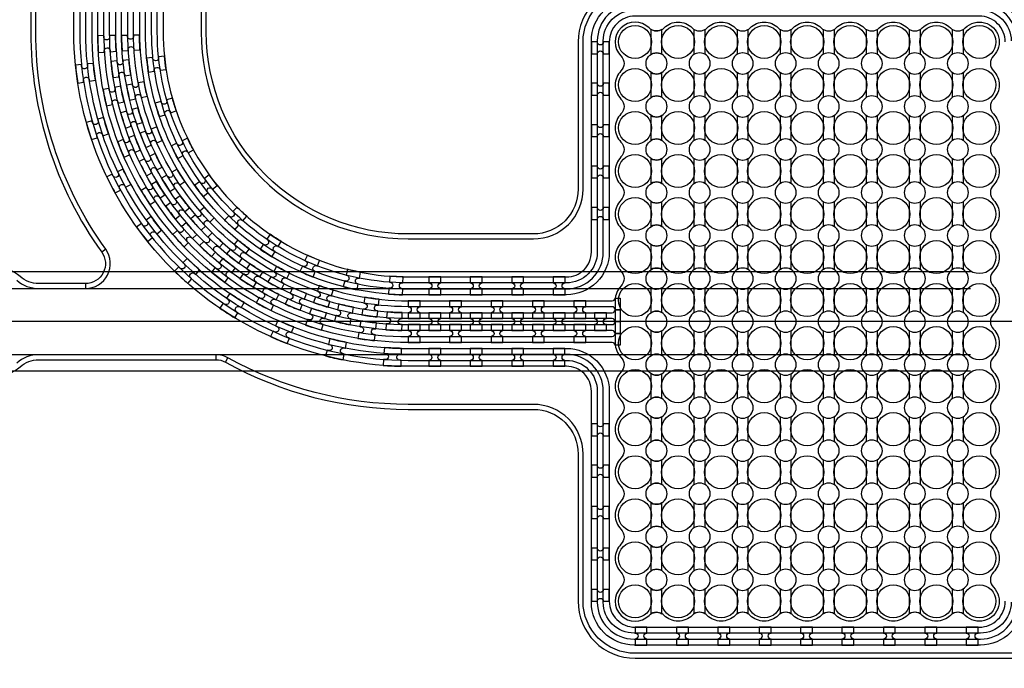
# Model space of a CAD drawing. Extents: x -63500 to 63500, y -63500 to 63500.
# Tile 38 of 256: x -10891 to -4943, y -38004 to -34085. Entities that reach past the tile are written whole.
import ezdxf

# ---------------------------------------------------------------- set-up
doc = ezdxf.new("R2010")
doc.units = 13
doc.header["$MEASUREMENT"] = 0
for name, color, linetype in [('1_Metal', 2, 'Continuous'), ('2_Electrodes', 5, 'Continuous'), ('3_Outline', 4, 'Continuous')]:
    doc.layers.add(name, color=color, linetype=linetype)

# ---------------------------------------------------------------- blocks, each defined once
blk = doc.blocks.new('*U232')
at = {"layer": '1_Metal'}
for points in [[(137.3, 193.7, -1), (140.1, 229.6, 0.000475), (142.9, 229.4), (145.6, 265.3, -0.013499), (66.1, 273.3), (61.5, 237.6, 0.000627), (65.3, 237.1, -1), (60.8, 201.4, -0.000627), (56.9, 201.9), (52.3, 166.2, 0.013498), (137.6, 157.5), (140.3, 193.5, -0.000475)], [(-23, 31.6), (-17.3, 67.2, -0.000725), (-22.1, 68, -1), (-16.2, 103.5, 0.000725), (-11.5, 102.7), (-5.7, 138.2, -0.013497), (-91.8, 154.6), (-99.5, 119.4, 0.000878), (-93.8, 118.2, -1), (-101.4, 83, -0.000877), (-107.2, 84.3), (-114.9, 49.1, 0.013496)], [(-122.5, 13.9), (-130.2, -21.2, 0.001088), (-122.5, -22.9, -1), (-130.1, -58.1, -0.001088), (-137.9, -56.4), (-145.6, -91.6, 0.013495), (-46.1, -110.5), (-40.3, -75, -0.000936), (-47.1, -73.9, -1), (-41.2, -38.3, 0.000936), (-34.6, -39.4), (-28.8, -3.9, -0.013496)], [(38.6, 59.1), (34, 23.4, 0.000987), (40.8, 22.5, -1), (36.4, -13.2, -0.000987), (29.4, -12.4), (24.9, -48.1, 0.013495), (121.7, -57.8), (124.4, -21.9, -0.000835), (118.5, -21.5, -1), (121.3, 14.4, 0.000835), (127, 14), (129.7, 49.9, -0.013497), (38.6, 59.1)], [(16.3, -192.1, -1), (11.9, -227.9, -0.001268), (1.9, -226.6), (-2.6, -262.3, 0.013494), (105.8, -273.3), (108.5, -237.4, -0.001116), (99.6, -236.7, -1), (102.5, -200.8, 0.001116), (111.1, -201.5), (113.8, -165.6, -0.013495), (11.1, -155.2), (6.5, -190.9, 0.001268)]]:
    blk.add_lwpolyline(points, format="xyb", close=True, dxfattribs=at)
blk = doc.blocks.new('*U226')
at = {"layer": '1_Metal', "color": 0, "linetype": 'ByBlock', "lineweight": -2, "transparency": 16777216}
for p, rotation in [((-415.8, 1200.9), 80.00000000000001), ((-537.3, 919.2), 70.00000000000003), ((-705.7, 662.9), 59.99999999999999), ((-916.2, 439.7), 50), ((-1162.2, 256.5), 40), ((-1436.2, 118.7), 30.00000000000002), ((-1730.1, 30.7), 19.99999999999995), ((-2034.7, -5), 9.999999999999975)]:
    blk.add_blockref('*U232', p, dxfattribs=dict(at, rotation=rotation))
blk.add_blockref('*U232', (-2340.9, 12.7), dxfattribs=at)

msp = doc.modelspace()

# ---------------------------------------------------------------- linework, layer by layer
for p, q in [((-5148.5, -35609.7), (-12699.1, -35609.7)), ((-13170.1, -35709.7), (-5148.5, -35709.7)), ((-9958.2, -35909.7), (-12958.2, -35909.7)), ((-2014, -35909.7), (-10178.2, -35909.7)), ((-5148.5, -36109.7), (-13170.1, -36109.7)), ((-5148.5, -36209.7), (-12699.1, -36209.7))]:
    msp.add_line(p, q)
for radius in [50000, 47500, 45000]:
    msp.add_circle((0, 0), radius)
at = {"layer": '1_Metal'}
for points in [[(-50000, 0, 1), (50000, 0), (51000, 0, -1), (-51000, 0)], [(18997.9, -31819.7), (-8544, -31819.7, 0.414214), (-10384, -33659.7), (-10384, -34159.7, 0.414214), (-8544, -35999.7), (-7312, -35999.7, 0.414214), (-7294, -35981.7), (-7294, -35981.7), (-7263.4, -35981.7), (-7263.4, -36051.9), (-7293.4, -36051.9, 0.384752), (-7311.3, -36035.7), (-8544, -36035.7, -0.414214), (-10420, -34159.7), (-10420, -33659.7, -0.414214), (-8544, -31783.7), (18997.9, -31783.7)], [(18997.9, -31891.7), (-8544, -31891.7, 0.414214), (-10312, -33659.7), (-10312, -34159.7, 0.414214), (-8544, -35927.7), (-7312, -35927.7, 0.414214), (-7294, -35909.7), (-7294, -35909.7), (-7263.4, -35909.7), (-7263.4, -35981.7), (-7294, -35981.7, 0.414214), (-7312, -35963.7), (-8544, -35963.7, -0.414214), (-10348, -34159.7), (-10348, -33659.7, -0.414214), (-8544, -31855.7), (18997.9, -31855.7)], [(18997.9, -31963.7), (-8544, -31963.7, 0.414214), (-10240, -33659.7), (-10240, -34159.7, 0.414214), (-8544, -35855.7), (-7312, -35855.7, 0.414214), (-7294, -35837.7), (-7294, -35837.7), (-7263.4, -35837.7), (-7263.4, -35909.7), (-7294, -35909.7, 0.414214), (-7312, -35891.7), (-8544, -35891.7, -0.414214), (-10276, -34159.7), (-10276, -33659.7, -0.414214), (-8544, -31927.7), (18997.9, -31927.7)], [(18997.9, -32035.7), (-8544, -32035.7, 0.414214), (-10168, -33659.7), (-10168, -34159.7, 0.414214), (-8544, -35783.7), (-7311.3, -35783.7, 0.384752), (-7293.4, -35767.5), (-7263.4, -35767.5), (-7263.4, -35837.7), (-7294, -35837.7, 0.414214), (-7312, -35819.7), (-8544, -35819.7, -0.414214), (-10204, -34159.7), (-10204, -33659.7, -0.414214), (-8544, -31999.7), (18997.9, -31999.7)], [(-7012, -34294.4), (-7012, -34144.9, -0.339838), (-7089.1, -34134.8, 1), (-7258.9, -34304.5, -0.414214), (-7258.9, -34394.8, 0.414214), (-7258.9, -34564.5, -0.414214), (-7258.9, -34654.8, 0.414214), (-7258.9, -34824.5, -0.414214), (-7258.9, -34914.8, 0.414214), (-7258.9, -35084.5, -0.414214), (-7258.9, -35174.8, 0.414214), (-7258.9, -35344.5, -0.414214), (-7258.9, -35434.8, 0.414214), (-7258.9, -35604.5, -0.414214), (-7258.9, -35694.8, 0.198912), (-7294, -35779.7), (-7294, -36039.7, 0.198912), (-7258.9, -36124.5, -0.414214), (-7258.9, -36214.8, 0.414214), (-7258.9, -36384.5, -0.414214), (-7258.9, -36474.8, 0.414214), (-7258.9, -36644.5, -0.414214), (-7258.9, -36734.8, 0.414214), (-7258.9, -36904.5, -0.414214), (-7258.9, -36994.8, 0.414214), (-7258.9, -37164.5, -0.414214), (-7258.9, -37254.8, 0.414214), (-7258.9, -37424.5, -0.414214), (-7258.9, -37514.8, 1), (-7089.1, -37684.5, -0.339838), (-7012, -37674.4), (-7012, -37524.9, -1.734808), (-7012, -37414.4), (-7012, -37264.9, -1.734808), (-7012, -37154.4), (-7012, -37004.9, -1.734808), (-7012, -36894.4), (-7012, -36744.9, -1.734808), (-7012, -36634.4), (-7012, -36484.9, -1.734808), (-7012, -36374.4), (-7012, -36224.9, -1.734808), (-7012, -36114.4), (-7012, -35964.9, -1.734808), (-7012, -35854.4), (-7012, -35704.9, -1.734808), (-7012, -35594.4), (-7012, -35444.9, -1.734808), (-7012, -35334.4), (-7012, -35184.9, -1.734808), (-7012, -35074.4), (-7012, -34924.9, -1.734808), (-7012, -34814.4), (-7012, -34664.9, -1.734808), (-7012, -34554.4), (-7012, -34404.9, -1.734808)], [(-6752, -37524.9), (-6752, -37674.4, 0.339838), (-6829.1, -37684.5, -0.414214), (-6998.9, -37684.5, 0.339838), (-7076, -37674.4), (-7076, -37524.9, 1.734808), (-7076, -37414.4), (-7076, -37264.9, 1.734808), (-7076, -37154.4), (-7076, -37004.9, 1.734808), (-7076, -36894.4), (-7076, -36744.9, 1.734808), (-7076, -36634.4), (-7076, -36484.9, 1.734808), (-7076, -36374.4), (-7076, -36224.9, 1.734808), (-7076, -36114.4), (-7076, -35964.9, 1.734808), (-7076, -35854.4), (-7076, -35704.9, 1.734808), (-7076, -35594.4), (-7076, -35444.9, 1.734808), (-7076, -35334.4), (-7076, -35184.9, 1.734808), (-7076, -35074.4), (-7076, -34924.9, 1.734808), (-7076, -34814.4), (-7076, -34664.9, 1.734808), (-7076, -34554.4), (-7076, -34404.9, 1.734808), (-7076, -34294.4), (-7076, -34144.9, 0.339838), (-6998.9, -34134.8, -0.414214), (-6829.1, -34134.8, 0.339838), (-6752, -34144.9), (-6752, -34294.4, 1.734808), (-6752, -34404.9), (-6752, -34554.4, 1.734808), (-6752, -34664.9), (-6752, -34814.4, 1.734808), (-6752, -34924.9), (-6752, -35074.4, 1.734808), (-6752, -35184.9), (-6752, -35334.4, 1.734808), (-6752, -35444.9), (-6752, -35594.4, 1.734808), (-6752, -35704.9), (-6752, -35854.4, 1.734808), (-6752, -35964.9), (-6752, -36114.4, 1.734808), (-6752, -36224.9), (-6752, -36374.4, 1.734808), (-6752, -36484.9), (-6752, -36634.4, 1.734808), (-6752, -36744.9), (-6752, -36894.4, 1.734808), (-6752, -37004.9), (-6752, -37154.4, 1.734808), (-6752, -37264.9), (-6752, -37414.4, 1.734808)], [(-6492, -37524.9), (-6492, -37674.4, 0.339838), (-6569.1, -37684.5, -0.414214), (-6738.9, -37684.5, 0.339838), (-6816, -37674.4), (-6816, -37524.9, 1.734808), (-6816, -37414.4), (-6816, -37264.9, 1.734808), (-6816, -37154.4), (-6816, -37004.9, 1.734808), (-6816, -36894.4), (-6816, -36744.9, 1.734808), (-6816, -36634.4), (-6816, -36484.9, 1.734808), (-6816, -36374.4), (-6816, -36224.9, 1.734808), (-6816, -36114.4), (-6816, -35964.9, 1.734808), (-6816, -35854.4), (-6816, -35704.9, 1.734808), (-6816, -35594.4), (-6816, -35444.9, 1.734808), (-6816, -35334.4), (-6816, -35184.9, 1.734808), (-6816, -35074.4), (-6816, -34924.9, 1.734808), (-6816, -34814.4), (-6816, -34664.9, 1.734808), (-6816, -34554.4), (-6816, -34404.9, 1.734808), (-6816, -34294.4), (-6816, -34144.9, 0.339838), (-6738.9, -34134.8, -0.414214), (-6569.1, -34134.8, 0.339838), (-6492, -34144.9), (-6492, -34294.4, 1.734808), (-6492, -34404.9), (-6492, -34554.4, 1.734808), (-6492, -34664.9), (-6492, -34814.4, 1.734808), (-6492, -34924.9), (-6492, -35074.4, 1.734808), (-6492, -35184.9), (-6492, -35334.4, 1.734808), (-6492, -35444.9), (-6492, -35594.4, 1.734808), (-6492, -35704.9), (-6492, -35854.4, 1.734808), (-6492, -35964.9), (-6492, -36114.4, 1.734808), (-6492, -36224.9), (-6492, -36374.4, 1.734808), (-6492, -36484.9), (-6492, -36634.4, 1.734808), (-6492, -36744.9), (-6492, -36894.4, 1.734808), (-6492, -37004.9), (-6492, -37154.4, 1.734808), (-6492, -37264.9), (-6492, -37414.4, 1.734808)], [(-6232, -37524.9), (-6232, -37674.4, 0.339838), (-6309.1, -37684.5, -0.414214), (-6478.9, -37684.5, 0.339838), (-6556, -37674.4), (-6556, -37524.9, 1.734808), (-6556, -37414.4), (-6556, -37264.9, 1.734808), (-6556, -37154.4), (-6556, -37004.9, 1.734808), (-6556, -36894.4), (-6556, -36744.9, 1.734808), (-6556, -36634.4), (-6556, -36484.9, 1.734808), (-6556, -36374.4), (-6556, -36224.9, 1.734808), (-6556, -36114.4), (-6556, -35964.9, 1.734808), (-6556, -35854.4), (-6556, -35704.9, 1.734808), (-6556, -35594.4), (-6556, -35444.9, 1.734808), (-6556, -35334.4), (-6556, -35184.9, 1.734808), (-6556, -35074.4), (-6556, -34924.9, 1.734808), (-6556, -34814.4), (-6556, -34664.9, 1.734808), (-6556, -34554.4), (-6556, -34404.9, 1.734808), (-6556, -34294.4), (-6556, -34144.9, 0.339838), (-6478.9, -34134.8, -0.414214), (-6309.1, -34134.8, 0.339838), (-6232, -34144.9), (-6232, -34294.4, 1.734808), (-6232, -34404.9), (-6232, -34554.4, 1.734808), (-6232, -34664.9), (-6232, -34814.4, 1.734808), (-6232, -34924.9), (-6232, -35074.4, 1.734808), (-6232, -35184.9), (-6232, -35334.4, 1.734808), (-6232, -35444.9), (-6232, -35594.4, 1.734808), (-6232, -35704.9), (-6232, -35854.4, 1.734808), (-6232, -35964.9), (-6232, -36114.4, 1.734808), (-6232, -36224.9), (-6232, -36374.4, 1.734808), (-6232, -36484.9), (-6232, -36634.4, 1.734808), (-6232, -36744.9), (-6232, -36894.4, 1.734808), (-6232, -37004.9), (-6232, -37154.4, 1.734808), (-6232, -37264.9), (-6232, -37414.4, 1.734808)], [(-5972, -37524.9), (-5972, -37674.4, 0.339838), (-6049.1, -37684.5, -0.414214), (-6218.9, -37684.5, 0.339838), (-6296, -37674.4), (-6296, -37524.9, 1.734808), (-6296, -37414.4), (-6296, -37264.9, 1.734808), (-6296, -37154.4), (-6296, -37004.9, 1.734808), (-6296, -36894.4), (-6296, -36744.9, 1.734808), (-6296, -36634.4), (-6296, -36484.9, 1.734808), (-6296, -36374.4), (-6296, -36224.9, 1.734808), (-6296, -36114.4), (-6296, -35964.9, 1.734808), (-6296, -35854.4), (-6296, -35704.9, 1.734808), (-6296, -35594.4), (-6296, -35444.9, 1.734808), (-6296, -35334.4), (-6296, -35184.9, 1.734808), (-6296, -35074.4), (-6296, -34924.9, 1.734808), (-6296, -34814.4), (-6296, -34664.9, 1.734808), (-6296, -34554.4), (-6296, -34404.9, 1.734808), (-6296, -34294.4), (-6296, -34144.9, 0.339838), (-6218.9, -34134.8, -0.414214), (-6049.1, -34134.8, 0.339838), (-5972, -34144.9), (-5972, -34294.4, 1.734808), (-5972, -34404.9), (-5972, -34554.4, 1.734808), (-5972, -34664.9), (-5972, -34814.4, 1.734808), (-5972, -34924.9), (-5972, -35074.4, 1.734808), (-5972, -35184.9), (-5972, -35334.4, 1.734808), (-5972, -35444.9), (-5972, -35594.4, 1.734808), (-5972, -35704.9), (-5972, -35854.4, 1.734808), (-5972, -35964.9), (-5972, -36114.4, 1.734808), (-5972, -36224.9), (-5972, -36374.4, 1.734808), (-5972, -36484.9), (-5972, -36634.4, 1.734808), (-5972, -36744.9), (-5972, -36894.4, 1.734808), (-5972, -37004.9), (-5972, -37154.4, 1.734808), (-5972, -37264.9), (-5972, -37414.4, 1.734808)], [(-5712, -37524.9), (-5712, -37674.4, 0.339838), (-5789.1, -37684.5, -0.414214), (-5958.9, -37684.5, 0.339838), (-6036, -37674.4), (-6036, -37524.9, 1.734808), (-6036, -37414.4), (-6036, -37264.9, 1.734808), (-6036, -37154.4), (-6036, -37004.9, 1.734808), (-6036, -36894.4), (-6036, -36744.9, 1.734808), (-6036, -36634.4), (-6036, -36484.9, 1.734808), (-6036, -36374.4), (-6036, -36224.9, 1.734808), (-6036, -36114.4), (-6036, -35964.9, 1.734808), (-6036, -35854.4), (-6036, -35704.9, 1.734808), (-6036, -35594.4), (-6036, -35444.9, 1.734808), (-6036, -35334.4), (-6036, -35184.9, 1.734808), (-6036, -35074.4), (-6036, -34924.9, 1.734808), (-6036, -34814.4), (-6036, -34664.9, 1.734808), (-6036, -34554.4), (-6036, -34404.9, 1.734808), (-6036, -34294.4), (-6036, -34144.9, 0.339838), (-5958.9, -34134.8, -0.414214), (-5789.1, -34134.8, 0.339838), (-5712, -34144.9), (-5712, -34294.4, 1.734808), (-5712, -34404.9), (-5712, -34554.4, 1.734808), (-5712, -34664.9), (-5712, -34814.4, 1.734808), (-5712, -34924.9), (-5712, -35074.4, 1.734808), (-5712, -35184.9), (-5712, -35334.4, 1.734808), (-5712, -35444.9), (-5712, -35594.4, 1.734808), (-5712, -35704.9), (-5712, -35854.4, 1.734808), (-5712, -35964.9), (-5712, -36114.4, 1.734808), (-5712, -36224.9), (-5712, -36374.4, 1.734808), (-5712, -36484.9), (-5712, -36634.4, 1.734808), (-5712, -36744.9), (-5712, -36894.4, 1.734808), (-5712, -37004.9), (-5712, -37154.4, 1.734808), (-5712, -37264.9), (-5712, -37414.4, 1.734808)], [(-5452, -37524.9), (-5452, -37674.4, 0.339838), (-5529.1, -37684.5, -0.414214), (-5698.9, -37684.5, 0.339838), (-5776, -37674.4), (-5776, -37524.9, 1.734808), (-5776, -37414.4), (-5776, -37264.9, 1.734808), (-5776, -37154.4), (-5776, -37004.9, 1.734808), (-5776, -36894.4), (-5776, -36744.9, 1.734808), (-5776, -36634.4), (-5776, -36484.9, 1.734808), (-5776, -36374.4), (-5776, -36224.9, 1.734808), (-5776, -36114.4), (-5776, -35964.9, 1.734808), (-5776, -35854.4), (-5776, -35704.9, 1.734808), (-5776, -35594.4), (-5776, -35444.9, 1.734808), (-5776, -35334.4), (-5776, -35184.9, 1.734808), (-5776, -35074.4), (-5776, -34924.9, 1.734808), (-5776, -34814.4), (-5776, -34664.9, 1.734808), (-5776, -34554.4), (-5776, -34404.9, 1.734808), (-5776, -34294.4), (-5776, -34144.9, 0.339838), (-5698.9, -34134.8, -0.414214), (-5529.1, -34134.8, 0.339838), (-5452, -34144.9), (-5452, -34294.4, 1.734808), (-5452, -34404.9), (-5452, -34554.4, 1.734808), (-5452, -34664.9), (-5452, -34814.4, 1.734808), (-5452, -34924.9), (-5452, -35074.4, 1.734808), (-5452, -35184.9), (-5452, -35334.4, 1.734808), (-5452, -35444.9), (-5452, -35594.4, 1.734808), (-5452, -35704.9), (-5452, -35854.4, 1.734808), (-5452, -35964.9), (-5452, -36114.4, 1.734808), (-5452, -36224.9), (-5452, -36374.4, 1.734808), (-5452, -36484.9), (-5452, -36634.4, 1.734808), (-5452, -36744.9), (-5452, -36894.4, 1.734808), (-5452, -37004.9), (-5452, -37154.4, 1.734808), (-5452, -37264.9), (-5452, -37414.4, 1.734808)], [(-5192, -37524.9), (-5192, -37674.4, 0.339838), (-5269.1, -37684.5, -0.414214), (-5438.9, -37684.5, 0.339838), (-5516, -37674.4), (-5516, -37524.9, 1.734808), (-5516, -37414.4), (-5516, -37264.9, 1.734808), (-5516, -37154.4), (-5516, -37004.9, 1.734808), (-5516, -36894.4), (-5516, -36744.9, 1.734808), (-5516, -36634.4), (-5516, -36484.9, 1.734808), (-5516, -36374.4), (-5516, -36224.9, 1.734808), (-5516, -36114.4), (-5516, -35964.9, 1.734808), (-5516, -35854.4), (-5516, -35704.9, 1.734808), (-5516, -35594.4), (-5516, -35444.9, 1.734808), (-5516, -35334.4), (-5516, -35184.9, 1.734808), (-5516, -35074.4), (-5516, -34924.9, 1.734808), (-5516, -34814.4), (-5516, -34664.9, 1.734808), (-5516, -34554.4), (-5516, -34404.9, 1.734808), (-5516, -34294.4), (-5516, -34144.9, 0.339838), (-5438.9, -34134.8, -0.414214), (-5269.1, -34134.8, 0.339838), (-5192, -34144.9), (-5192, -34294.4, 1.734808), (-5192, -34404.9), (-5192, -34554.4, 1.734808), (-5192, -34664.9), (-5192, -34814.4, 1.734808), (-5192, -34924.9), (-5192, -35074.4, 1.734808), (-5192, -35184.9), (-5192, -35334.4, 1.734808), (-5192, -35444.9), (-5192, -35594.4, 1.734808), (-5192, -35704.9), (-5192, -35854.4, 1.734808), (-5192, -35964.9), (-5192, -36114.4, 1.734808), (-5192, -36224.9), (-5192, -36374.4, 1.734808), (-5192, -36484.9), (-5192, -36634.4, 1.734808), (-5192, -36744.9), (-5192, -36894.4, 1.734808), (-5192, -37004.9), (-5192, -37154.4, 1.734808), (-5192, -37264.9), (-5192, -37414.4, 1.734808)], [(-5009.1, -37514.8, -1), (-5178.9, -37684.5, 0.339838), (-5256, -37674.4), (-5256, -37524.9, 1.734808), (-5256, -37414.4), (-5256, -37264.9, 1.734808), (-5256, -37154.4), (-5256, -37004.9, 1.734808), (-5256, -36894.4), (-5256, -36744.9, 1.734808), (-5256, -36634.4), (-5256, -36484.9, 1.734808), (-5256, -36374.4), (-5256, -36224.9, 1.734808), (-5256, -36114.4), (-5256, -35964.9, 1.734808), (-5256, -35854.4), (-5256, -35704.9, 1.734808), (-5256, -35594.4), (-5256, -35444.9, 1.734808), (-5256, -35334.4), (-5256, -35184.9, 1.734808), (-5256, -35074.4), (-5256, -34924.9, 1.734808), (-5256, -34814.4), (-5256, -34664.9, 1.734808), (-5256, -34554.4), (-5256, -34404.9, 1.734808), (-5256, -34294.4), (-5256, -34144.9, 0.339838), (-5178.9, -34134.8, -1), (-5009.1, -34304.5, 0.414214), (-5009.1, -34394.8, -0.414214), (-5009.1, -34564.5, 0.414214), (-5009.1, -34654.8, -0.414214), (-5009.1, -34824.5, 0.414214), (-5009.1, -34914.8, -0.414214), (-5009.1, -35084.5, 0.414214), (-5009.1, -35174.8, -0.414214), (-5009.1, -35344.5, 0.414214), (-5009.1, -35434.8, -0.414214), (-5009.1, -35604.5, 0.414214), (-5009.1, -35694.8, -0.414214), (-5009.1, -35864.5, 0.414214), (-5009.1, -35954.8, -0.414214), (-5009.1, -36124.5, 0.414214), (-5009.1, -36214.8, -0.414214), (-5009.1, -36384.5, 0.414214), (-5009.1, -36474.8, -0.414214), (-5009.1, -36644.5, 0.414214), (-5009.1, -36734.8, -0.414214), (-5009.1, -36904.5, 0.414214), (-5009.1, -36994.8, -0.414214), (-5009.1, -37164.5, 0.414214), (-5009.1, -37254.8, -0.414214), (-5009.1, -37424.5, 0.414214)], [(-7438, -34219.7), (-7438, -34291.7), (-7402, -34291.7, -0.414214), (-7384, -34273.7), (-7384, -34273.7, -0.414214), (-7366, -34291.7), (-7330, -34291.7), (-7330, -34219.7), (-7366, -34219.7, -0.414214), (-7384, -34237.7), (-7384, -34237.7, -0.414214), (-7402, -34219.7)], [(-7438, -34469.7), (-7438, -34541.7), (-7402, -34541.7, -0.414214), (-7384, -34523.7), (-7384, -34523.7, -0.414214), (-7366, -34541.7), (-7330, -34541.7), (-7330, -34469.7), (-7366, -34469.7, -0.414214), (-7384, -34487.7), (-7384, -34487.7, -0.414214), (-7402, -34469.7)], [(-7438, -34719.7), (-7438, -34791.7), (-7402, -34791.7, -0.414214), (-7384, -34773.7), (-7384, -34773.7, -0.414214), (-7366, -34791.7), (-7330, -34791.7), (-7330, -34719.7), (-7366, -34719.7, -0.414214), (-7384, -34737.7), (-7384, -34737.7, -0.414214), (-7402, -34719.7)], [(-7438, -34969.7), (-7438, -35041.7), (-7402, -35041.7, -0.414214), (-7384, -35023.7), (-7384, -35023.7, -0.414214), (-7366, -35041.7), (-7330, -35041.7), (-7330, -34969.7), (-7366, -34969.7, -0.414214), (-7384, -34987.7), (-7384, -34987.7, -0.414214), (-7402, -34969.7)], [(-7438, -35219.7), (-7438, -35291.7), (-7402, -35291.7, -0.414214), (-7384, -35273.7), (-7384, -35273.7, -0.414214), (-7366, -35291.7), (-7330, -35291.7), (-7330, -35219.7), (-7366, -35219.7, -0.414214), (-7384, -35237.7), (-7384, -35237.7, -0.414214), (-7402, -35219.7)], [(-8347.1, -35639.7), (-8419.1, -35639.7), (-8419.1, -35675.7, -0.414214), (-8401.1, -35693.7), (-8401.1, -35693.7, -0.414214), (-8419.1, -35711.7), (-8419.1, -35747.7), (-8347.1, -35747.7), (-8347.1, -35711.7, -0.414214), (-8365.1, -35693.7), (-8365.1, -35693.7, -0.414214), (-8347.1, -35675.7)], [(-8097.1, -35639.7), (-8169.1, -35639.7), (-8169.1, -35675.7, -0.414214), (-8151.1, -35693.7), (-8151.1, -35693.7, -0.414214), (-8169.1, -35711.7), (-8169.1, -35747.7), (-8097.1, -35747.7), (-8097.1, -35711.7, -0.414214), (-8115.1, -35693.7), (-8115.1, -35693.7, -0.414214), (-8097.1, -35675.7)], [(-7847.1, -35639.7), (-7919.1, -35639.7), (-7919.1, -35675.7, -0.414214), (-7901.1, -35693.7), (-7901.1, -35693.7, -0.414214), (-7919.1, -35711.7), (-7919.1, -35747.7), (-7847.1, -35747.7), (-7847.1, -35711.7, -0.414214), (-7865.1, -35693.7), (-7865.1, -35693.7, -0.414214), (-7847.1, -35675.7)], [(-7597.1, -35639.7), (-7669.1, -35639.7), (-7669.1, -35675.7, -0.414214), (-7651.1, -35693.7), (-7651.1, -35693.7, -0.414214), (-7669.1, -35711.7), (-7669.1, -35747.7), (-7597.1, -35747.7), (-7597.1, -35711.7, -0.414214), (-7615.1, -35693.7), (-7615.1, -35693.7, -0.414214), (-7597.1, -35675.7)], [(-8544, -35891.7), (-8472, -35891.7), (-8472, -35855.7, -0.414214), (-8490, -35837.7), (-8490, -35837.7, -0.414214), (-8472, -35819.7), (-8472, -35783.7), (-8544, -35783.7), (-8544, -35819.7, -0.414214), (-8526, -35837.7), (-8526, -35837.7, -0.414214), (-8544, -35855.7), (-8544, -35891.7)], [(-8294, -35891.7), (-8222, -35891.7), (-8222, -35855.7, -0.414214), (-8240, -35837.7), (-8240, -35837.7, -0.414214), (-8222, -35819.7), (-8222, -35783.7), (-8294, -35783.7), (-8294, -35819.7, -0.414214), (-8276, -35837.7), (-8276, -35837.7, -0.414214), (-8294, -35855.7), (-8294, -35891.7)], [(-8044, -35891.7), (-7972, -35891.7), (-7972, -35855.7, -0.414214), (-7990, -35837.7), (-7990, -35837.7, -0.414214), (-7972, -35819.7), (-7972, -35783.7), (-8044, -35783.7), (-8044, -35819.7, -0.414214), (-8026, -35837.7), (-8026, -35837.7, -0.414214), (-8044, -35855.7), (-8044, -35891.7)], [(-7794, -35891.7), (-7722, -35891.7), (-7722, -35855.7, -0.414214), (-7740, -35837.7), (-7740, -35837.7, -0.414214), (-7722, -35819.7), (-7722, -35783.7), (-7794, -35783.7), (-7794, -35819.7, -0.414214), (-7776, -35837.7), (-7776, -35837.7, -0.414214), (-7794, -35855.7), (-7794, -35891.7)], [(-7544, -35891.7), (-7472, -35891.7), (-7472, -35855.7, -0.414214), (-7490, -35837.7), (-7490, -35837.7, -0.414214), (-7472, -35819.7), (-7472, -35783.7), (-7544, -35783.7), (-7544, -35819.7, -0.414214), (-7526, -35837.7), (-7526, -35837.7, -0.414214), (-7544, -35855.7), (-7544, -35891.7)], [(-8419, -35963.7), (-8347, -35963.7), (-8347, -35927.7, -0.414214), (-8365, -35909.7), (-8365, -35909.7, -0.414214), (-8347, -35891.7), (-8347, -35855.7), (-8419, -35855.7), (-8419, -35891.7, -0.414214), (-8401, -35909.7), (-8401, -35909.7, -0.414214), (-8419, -35927.7), (-8419, -35963.7)], [(-8169, -35963.7), (-8097, -35963.7), (-8097, -35927.7, -0.414214), (-8115, -35909.7), (-8115, -35909.7, -0.414214), (-8097, -35891.7), (-8097, -35855.7), (-8169, -35855.7), (-8169, -35891.7, -0.414214), (-8151, -35909.7), (-8151, -35909.7, -0.414214), (-8169, -35927.7), (-8169, -35963.7)], [(-7919, -35963.7), (-7847, -35963.7), (-7847, -35927.7, -0.414214), (-7865, -35909.7), (-7865, -35909.7, -0.414214), (-7847, -35891.7), (-7847, -35855.7), (-7919, -35855.7), (-7919, -35891.7, -0.414214), (-7901, -35909.7), (-7901, -35909.7, -0.414214), (-7919, -35927.7), (-7919, -35963.7)], [(-7669, -35963.7), (-7597, -35963.7), (-7597, -35927.7, -0.414214), (-7615, -35909.7), (-7615, -35909.7, -0.414214), (-7597, -35891.7), (-7597, -35855.7), (-7669, -35855.7), (-7669, -35891.7, -0.414214), (-7651, -35909.7), (-7651, -35909.7, -0.414214), (-7669, -35927.7), (-7669, -35963.7)], [(-7419, -35963.7), (-7347, -35963.7), (-7347, -35927.7, -0.414214), (-7365, -35909.7), (-7365, -35909.7, -0.414214), (-7347, -35891.7), (-7347, -35855.7), (-7419, -35855.7), (-7419, -35891.7, -0.414214), (-7401, -35909.7), (-7401, -35909.7, -0.414214), (-7419, -35927.7), (-7419, -35963.7)], [(-8544, -35927.7), (-8544, -35963.7, -0.414214), (-8526, -35981.7), (-8526, -35981.7, -0.414214), (-8544, -35999.7), (-8544, -36035.7), (-8472, -36035.7), (-8472, -35999.7, -0.414214), (-8490, -35981.7), (-8490, -35981.7, -0.414214), (-8472, -35963.7), (-8472, -35927.7)], [(-8294, -35927.7), (-8294, -35963.7, -0.414214), (-8276, -35981.7), (-8276, -35981.7, -0.414214), (-8294, -35999.7), (-8294, -36035.7), (-8222, -36035.7), (-8222, -35999.7, -0.414214), (-8240, -35981.7), (-8240, -35981.7, -0.414214), (-8222, -35963.7), (-8222, -35927.7)], [(-8044, -35927.7), (-8044, -35963.7, -0.414214), (-8026, -35981.7), (-8026, -35981.7, -0.414214), (-8044, -35999.7), (-8044, -36035.7), (-7972, -36035.7), (-7972, -35999.7, -0.414214), (-7990, -35981.7), (-7990, -35981.7, -0.414214), (-7972, -35963.7), (-7972, -35927.7)], [(-7794, -35927.7), (-7794, -35963.7, -0.414214), (-7776, -35981.7), (-7776, -35981.7, -0.414214), (-7794, -35999.7), (-7794, -36035.7), (-7722, -36035.7), (-7722, -35999.7, -0.414214), (-7740, -35981.7), (-7740, -35981.7, -0.414214), (-7722, -35963.7), (-7722, -35927.7)], [(-7544, -35927.7), (-7544, -35963.7, -0.414214), (-7526, -35981.7), (-7526, -35981.7, -0.414214), (-7544, -35999.7), (-7544, -36035.7), (-7472, -36035.7), (-7472, -35999.7, -0.414214), (-7490, -35981.7), (-7490, -35981.7, -0.414214), (-7472, -35963.7), (-7472, -35927.7)], [(-8347.2, -36071.7), (-8419.2, -36071.7), (-8419.2, -36107.7, -0.414214), (-8401.2, -36125.7), (-8401.2, -36125.7, -0.414214), (-8419.2, -36143.7), (-8419.2, -36179.7), (-8347.2, -36179.7), (-8347.2, -36143.7, -0.414214), (-8365.2, -36125.7), (-8365.2, -36125.7, -0.414214), (-8347.2, -36107.7)], [(-8097.2, -36071.7), (-8169.2, -36071.7), (-8169.2, -36107.7, -0.414214), (-8151.2, -36125.7), (-8151.2, -36125.7, -0.414214), (-8169.2, -36143.7), (-8169.2, -36179.7), (-8097.2, -36179.7), (-8097.2, -36143.7, -0.414214), (-8115.2, -36125.7), (-8115.2, -36125.7, -0.414214), (-8097.2, -36107.7)], [(-7847.2, -36071.7), (-7919.2, -36071.7), (-7919.2, -36107.7, -0.414214), (-7901.2, -36125.7), (-7901.2, -36125.7, -0.414214), (-7919.2, -36143.7), (-7919.2, -36179.7), (-7847.2, -36179.7), (-7847.2, -36143.7, -0.414214), (-7865.2, -36125.7), (-7865.2, -36125.7, -0.414214), (-7847.2, -36107.7)], [(-7597.2, -36071.7), (-7669.2, -36071.7), (-7669.2, -36107.7, -0.414214), (-7651.2, -36125.7), (-7651.2, -36125.7, -0.414214), (-7669.2, -36143.7), (-7669.2, -36179.7), (-7597.2, -36179.7), (-7597.2, -36143.7, -0.414214), (-7615.2, -36125.7), (-7615.2, -36125.7, -0.414214), (-7597.2, -36107.7)], [(-7438, -36527.7), (-7438, -36599.7), (-7402, -36599.7, -0.414214), (-7384, -36581.7), (-7384, -36581.7, -0.414214), (-7366, -36599.7), (-7330, -36599.7), (-7330, -36527.7), (-7366, -36527.7, -0.414214), (-7384, -36545.7), (-7384, -36545.7, -0.414214), (-7402, -36527.7)], [(-7438, -36777.7), (-7438, -36849.7), (-7402, -36849.7, -0.414214), (-7384, -36831.7), (-7384, -36831.7, -0.414214), (-7366, -36849.7), (-7330, -36849.7), (-7330, -36777.7), (-7366, -36777.7, -0.414214), (-7384, -36795.7), (-7384, -36795.7, -0.414214), (-7402, -36777.7)], [(-7438, -37027.7), (-7438, -37099.7), (-7402, -37099.7, -0.414214), (-7384, -37081.7), (-7384, -37081.7, -0.414214), (-7366, -37099.7), (-7330, -37099.7), (-7330, -37027.7), (-7366, -37027.7, -0.414214), (-7384, -37045.7), (-7384, -37045.7, -0.414214), (-7402, -37027.7)], [(-7438, -37277.7), (-7438, -37349.7), (-7402, -37349.7, -0.414214), (-7384, -37331.7), (-7384, -37331.7, -0.414214), (-7366, -37349.7), (-7330, -37349.7), (-7330, -37277.7), (-7366, -37277.7, -0.414214), (-7384, -37295.7), (-7384, -37295.7, -0.414214), (-7402, -37277.7)], [(-7438, -37527.7), (-7438, -37599.7), (-7402, -37599.7, -0.414214), (-7384, -37581.7), (-7384, -37581.7, -0.414214), (-7366, -37599.7), (-7330, -37599.7), (-7330, -37527.7), (-7366, -37527.7, -0.414214), (-7384, -37545.7), (-7384, -37545.7, -0.414214), (-7402, -37527.7)], [(-7438, -37527.7), (-7438, -37599.7), (-7402, -37599.7, -0.414214), (-7384, -37581.7), (-7384, -37581.7, -0.414214), (-7366, -37599.7), (-7330, -37599.7), (-7330, -37527.7), (-7366, -37527.7, -0.414214), (-7384, -37545.7), (-7384, -37545.7, -0.414214), (-7402, -37527.7)], [(-7102, -37755.7), (-7174, -37755.7), (-7174, -37791.7, -0.414214), (-7156, -37809.7), (-7156, -37809.7, -0.414214), (-7174, -37827.7), (-7174, -37863.7), (-7102, -37863.7), (-7102, -37827.7, -0.414214), (-7120, -37809.7), (-7120, -37809.7, -0.414214), (-7102, -37791.7)], [(-7102, -37755.7), (-7174, -37755.7), (-7174, -37791.7, -0.414214), (-7156, -37809.7), (-7156, -37809.7, -0.414214), (-7174, -37827.7), (-7174, -37863.7), (-7102, -37863.7), (-7102, -37827.7, -0.414214), (-7120, -37809.7), (-7120, -37809.7, -0.414214), (-7102, -37791.7)], [(-6852, -37755.7), (-6924, -37755.7), (-6924, -37791.7, -0.414214), (-6906, -37809.7), (-6906, -37809.7, -0.414214), (-6924, -37827.7), (-6924, -37863.7), (-6852, -37863.7), (-6852, -37827.7, -0.414214), (-6870, -37809.7), (-6870, -37809.7, -0.414214), (-6852, -37791.7)], [(-6602, -37755.7), (-6674, -37755.7), (-6674, -37791.7, -0.414214), (-6656, -37809.7), (-6656, -37809.7, -0.414214), (-6674, -37827.7), (-6674, -37863.7), (-6602, -37863.7), (-6602, -37827.7, -0.414214), (-6620, -37809.7), (-6620, -37809.7, -0.414214), (-6602, -37791.7)], [(-6352, -37755.7), (-6424, -37755.7), (-6424, -37791.7, -0.414214), (-6406, -37809.7), (-6406, -37809.7, -0.414214), (-6424, -37827.7), (-6424, -37863.7), (-6352, -37863.7), (-6352, -37827.7, -0.414214), (-6370, -37809.7), (-6370, -37809.7, -0.414214), (-6352, -37791.7)], [(-6102, -37755.7), (-6174, -37755.7), (-6174, -37791.7, -0.414214), (-6156, -37809.7), (-6156, -37809.7, -0.414214), (-6174, -37827.7), (-6174, -37863.7), (-6102, -37863.7), (-6102, -37827.7, -0.414214), (-6120, -37809.7), (-6120, -37809.7, -0.414214), (-6102, -37791.7)], [(-5852, -37755.7), (-5924, -37755.7), (-5924, -37791.7, -0.414214), (-5906, -37809.7), (-5906, -37809.7, -0.414214), (-5924, -37827.7), (-5924, -37863.7), (-5852, -37863.7), (-5852, -37827.7, -0.414214), (-5870, -37809.7), (-5870, -37809.7, -0.414214), (-5852, -37791.7)], [(-5602, -37755.7), (-5674, -37755.7), (-5674, -37791.7, -0.414214), (-5656, -37809.7), (-5656, -37809.7, -0.414214), (-5674, -37827.7), (-5674, -37863.7), (-5602, -37863.7), (-5602, -37827.7, -0.414214), (-5620, -37809.7), (-5620, -37809.7, -0.414214), (-5602, -37791.7)], [(-5352, -37755.7), (-5424, -37755.7), (-5424, -37791.7, -0.414214), (-5406, -37809.7), (-5406, -37809.7, -0.414214), (-5424, -37827.7), (-5424, -37863.7), (-5352, -37863.7), (-5352, -37827.7, -0.414214), (-5370, -37809.7), (-5370, -37809.7, -0.414214), (-5352, -37791.7)], [(-5102, -37755.7), (-5174, -37755.7), (-5174, -37791.7, -0.414214), (-5156, -37809.7), (-5156, -37809.7, -0.414214), (-5174, -37827.7), (-5174, -37863.7), (-5102, -37863.7), (-5102, -37827.7, -0.414214), (-5120, -37809.7), (-5120, -37809.7, -0.414214), (-5102, -37791.7)]]:
    msp.add_lwpolyline(points, format="xyb", close=True, dxfattribs=at)
for points in [[(-4830, -37605.7, -0.414214), (-5088, -37863.7), (-7180, -37863.7, -0.414214), (-7438, -37605.7), (-7438, -36329.7, 0.414214), (-7588, -36179.7), (-7588, -36179.7), (-8276.1, -36179.7), (-8544.1, -36179.7, -0.414214), (-10564.1, -34159.7), (-10564.1, -33659.7, -0.414214), (-8544.1, -31639.7), (18997.9, -31639.7)], [(18997.9, -31675.7), (-8544, -31675.7, 0.414214), (-10528, -33659.7), (-10528, -34159.7, 0.414214), (-8544, -36143.7), (-7588, -36143.7, -0.414214), (-7402, -36329.7), (-7402, -37605.7, 0.414214), (-7180, -37827.7), (-5088, -37827.7, 0.414214), (-4866, -37605.7)], [(-4902, -37605.7, -0.414214), (-5088, -37791.7), (-7180, -37791.7, -0.414214), (-7366, -37605.7), (-7366, -36329.7, 0.414214), (-7588, -36107.7), (-8544, -36107.7, -0.414214), (-10492, -34159.7), (-10492, -33659.7, -0.414214), (-8544, -31711.7), (18997.9, -31711.7)], [(18997.9, -31747.7), (-8544.1, -31747.7, 0.414214), (-10456.1, -33659.7), (-10456.1, -34159.7, 0.414214), (-8544.1, -36071.7), (-8276.1, -36071.7), (-7588, -36071.7), (-7588, -36071.7, -0.414214), (-7330, -36329.7), (-7330, -37599.7, 0.414214), (-7174, -37755.7), (-5094, -37755.7, 0.414214), (-4938, -37599.7)], [(-4938, -34219.7, 0.414214), (-5094, -34063.7), (-7174, -34063.7, 0.414214), (-7330, -34219.7), (-7330, -35489.7, -0.414214), (-7588, -35747.7), (-7588, -35747.7), (-8276.1, -35747.7), (-8544.1, -35747.7, -0.414214), (-10132.1, -34159.7), (-10132.1, -33659.7, -0.414214), (-8544.1, -32071.7), (18997.9, -32071.7)], [(18997.9, -32107.7), (-8544, -32107.7, 0.414214), (-10096, -33659.7), (-10096, -34159.7, 0.414214), (-8544, -35711.7), (-7588, -35711.7, 0.414214), (-7366, -35489.7), (-7366, -34213.7, -0.414214), (-7180, -34027.7), (-5088, -34027.7, -0.414214), (-4902, -34213.7)], [(-4866, -34213.7, 0.414214), (-5088, -33991.7), (-7180, -33991.7, 0.414214), (-7402, -34213.7), (-7402, -35489.7, -0.414214), (-7588, -35675.7), (-8544, -35675.7, -0.414214), (-10060, -34159.7), (-10060, -33659.7, -0.414214), (-8544, -32143.7), (18997.9, -32143.7)], [(18997.9, -32179.7), (-8544.1, -32179.7, 0.414214), (-10024.1, -33659.7), (-10024.1, -34159.7, 0.414214), (-8544.1, -35639.7), (-8276.1, -35639.7), (-7588, -35639.7), (-7588, -35639.7, 0.414214), (-7438, -35489.7), (-7438, -34213.7, -0.414214), (-7180, -33955.7), (-5088, -33955.7, -0.414214), (-4830, -34213.7)]]:
    msp.add_lwpolyline(points, format="xyb", dxfattribs=at)
at = {"layer": '2_Electrodes'}
for points in [[(47500, 0, -1), (-47500, 0), (-51000, 0, 1), (51000, 0)], [(-10493.4, -35709.7, 0.610914), (-10371.5, -35472.2, -0.156977), (-10794, -34159.7), (-10794, -33659.7, -0.414214), (-8544, -31409.7), (18001.8, -31409.7), (18001.8, -31379.7), (-8544, -31379.7, 0.414214), (-10824, -33659.7), (-10824, -34159.7, 0.156977), (-10395.9, -35489.7, -0.610914), (-10493.4, -35679.7)], [(530, -37599.7), (530, -36259.7, -0.414214), (650, -36139.7), (650, -36109.7, 0.414214), (500, -36259.7), (500, -37599.7, -0.414214), (186, -37913.7), (-7174, -37913.7, -0.414214), (-7488, -37599.7), (-7488, -36709.7, 0.414214), (-7788, -36409.7), (-8544, -36409.7, -0.127017), (-9633.3, -36128.4, 0.127017), (-9705.9, -36109.7), (-9705.9, -36139.7, -0.127017), (-9647.8, -36154.7, 0.127017), (-8544, -36439.7), (-7788, -36439.7, -0.414214), (-7518, -36709.7), (-7518, -37599.7, 0.414214), (-7174, -37943.7), (186, -37943.7, 0.414214)]]:
    msp.add_lwpolyline(points, format="xyb", close=True, dxfattribs=at)
for points in [[(18001.8, -32409.7), (-8544, -32409.7, 0.414214), (-9794, -33659.7), (-9794, -34159.7, 0.414214), (-8544, -35409.7), (-7788, -35409.7, 0.414214), (-7488, -35109.7), (-7488, -34219.7, -0.414214), (-7174, -33905.7), (186, -33905.7, -0.414214)], [(186, -33875.7), (-7174, -33875.7, 0.414214), (-7518, -34219.7), (-7518, -35109.7, -0.414214), (-7788, -35379.7), (-8544, -35379.7, -0.414214), (-9764, -34159.7), (-9764, -33659.7, -0.414214), (-8544, -32439.7), (18001.8, -32439.7)], [(-10908.8, -35659.7, 0.182676), (-10776.5, -35709.7), (-10493.4, -35709.7, 0.610914), (-10371.5, -35472.2), (-10395.9, -35489.7, -0.610914), (-10493.4, -35679.7), (-10776.5, -35679.7, -0.182676), (-10888.9, -35637.2, 0.182676), (-11041.1, -35579.7)], [(-11041.1, -36239.7, 0.182676), (-10888.9, -36182.2, -0.182676), (-10776.5, -36139.7), (-9705.9, -36139.7, -0.127017), (-9647.8, -36154.7), (-9633.3, -36128.4, 0.127017), (-9705.9, -36109.7), (-10776.5, -36109.7, 0.182676), (-10908.8, -36159.7, -0.182676)]]:
    msp.add_lwpolyline(points, format="xyb", dxfattribs=at)
for centre in [(-7174, -34219.7), (-6914, -34219.7), (-6654, -34219.7), (-6394, -34219.7), (-6134, -34219.7), (-5874, -34219.7), (-5614, -34219.7), (-5354, -34219.7), (-5094, -34219.7), (-7174, -34479.7), (-6914, -34479.7), (-6654, -34479.7), (-6394, -34479.7), (-6134, -34479.7), (-5874, -34479.7), (-5614, -34479.7), (-5354, -34479.7), (-5094, -34479.7), (-7174, -34739.7), (-6914, -34739.7), (-6654, -34739.7), (-6394, -34739.7), (-6134, -34739.7), (-5874, -34739.7), (-5614, -34739.7), (-5354, -34739.7), (-5094, -34739.7), (-7174, -34999.7), (-6914, -34999.7), (-6654, -34999.7), (-6394, -34999.7), (-6134, -34999.7), (-5874, -34999.7), (-5614, -34999.7), (-5354, -34999.7), (-5094, -34999.7), (-7174, -35259.7), (-6914, -35259.7), (-6654, -35259.7), (-6394, -35259.7), (-6134, -35259.7), (-5874, -35259.7), (-5614, -35259.7), (-5354, -35259.7), (-5094, -35259.7), (-7174, -35519.7), (-6914, -35519.7), (-6654, -35519.7), (-6394, -35519.7), (-6134, -35519.7), (-5874, -35519.7), (-5614, -35519.7), (-5354, -35519.7), (-5094, -35519.7), (-7174, -35779.7), (-6914, -35779.7), (-6654, -35779.7), (-6394, -35779.7), (-6134, -35779.7), (-5874, -35779.7), (-5614, -35779.7), (-5354, -35779.7), (-5094, -35779.7), (-7174, -36039.7), (-6914, -36039.7), (-6654, -36039.7), (-6394, -36039.7), (-6134, -36039.7), (-5874, -36039.7), (-5614, -36039.7), (-5354, -36039.7), (-5094, -36039.7), (-7174, -36299.7), (-6914, -36299.7), (-6654, -36299.7), (-6394, -36299.7), (-6134, -36299.7), (-5874, -36299.7), (-5614, -36299.7), (-5354, -36299.7), (-5094, -36299.7), (-7174, -36559.7), (-6914, -36559.7), (-6654, -36559.7), (-6394, -36559.7), (-6134, -36559.7), (-5874, -36559.7), (-5614, -36559.7), (-5354, -36559.7), (-5094, -36559.7), (-7174, -36819.7), (-6914, -36819.7), (-6654, -36819.7), (-6394, -36819.7), (-6134, -36819.7), (-5874, -36819.7), (-5614, -36819.7), (-5354, -36819.7), (-5094, -36819.7), (-7174, -37079.7), (-6914, -37079.7), (-6654, -37079.7), (-6394, -37079.7), (-6134, -37079.7), (-5874, -37079.7), (-5614, -37079.7), (-5354, -37079.7), (-5094, -37079.7), (-7174, -37339.7), (-6914, -37339.7), (-6654, -37339.7), (-6394, -37339.7), (-6134, -37339.7), (-5874, -37339.7), (-5614, -37339.7), (-5354, -37339.7), (-5094, -37339.7), (-7174, -37599.7), (-6914, -37599.7), (-6654, -37599.7), (-6394, -37599.7), (-6134, -37599.7), (-5874, -37599.7), (-5614, -37599.7), (-5354, -37599.7), (-5094, -37599.7)]:
    msp.add_circle(centre, 100, dxfattribs=at)
at = {"layer": '3_Outline'}
for points in [[(47500, 0, -1), (-47500, 0), (-51000, 0, 1), (51000, 0)], [(-10493.4, -35709.7, 0.610914), (-10371.5, -35472.2, -0.156977), (-10794, -34159.7), (-10794, -33659.7, -0.414214), (-8544, -31409.7), (18001.8, -31409.7), (18001.8, -31379.7), (-8544, -31379.7, 0.414214), (-10824, -33659.7), (-10824, -34159.7, 0.156977), (-10395.9, -35489.7, -0.610914), (-10493.4, -35679.7)], [(530, -37599.7), (530, -36259.7, -0.414214), (650, -36139.7), (650, -36109.7, 0.414214), (500, -36259.7), (500, -37599.7, -0.414214), (186, -37913.7), (-7174, -37913.7, -0.414214), (-7488, -37599.7), (-7488, -36709.7, 0.414214), (-7788, -36409.7), (-8544, -36409.7, -0.127017), (-9633.3, -36128.4, 0.127017), (-9705.9, -36109.7), (-9705.9, -36139.7, -0.127017), (-9647.8, -36154.7, 0.127017), (-8544, -36439.7), (-7788, -36439.7, -0.414214), (-7518, -36709.7), (-7518, -37599.7, 0.414214), (-7174, -37943.7), (186, -37943.7, 0.414214)]]:
    msp.add_lwpolyline(points, format="xyb", close=True, dxfattribs=at)
for points in [[(18001.8, -32409.7), (-8544, -32409.7, 0.414214), (-9794, -33659.7), (-9794, -34159.7, 0.414214), (-8544, -35409.7), (-7788, -35409.7, 0.414214), (-7488, -35109.7), (-7488, -34219.7, -0.414214), (-7174, -33905.7), (186, -33905.7, -0.414214)], [(186, -33875.7), (-7174, -33875.7, 0.414214), (-7518, -34219.7), (-7518, -35109.7, -0.414214), (-7788, -35379.7), (-8544, -35379.7, -0.414214), (-9764, -34159.7), (-9764, -33659.7, -0.414214), (-8544, -32439.7), (18001.8, -32439.7)], [(-10908.8, -35659.7, 0.182676), (-10776.5, -35709.7), (-10493.4, -35709.7, 0.610914), (-10371.5, -35472.2), (-10395.9, -35489.7, -0.610914), (-10493.4, -35679.7), (-10776.5, -35679.7, -0.182676), (-10888.9, -35637.2, 0.182676), (-11041.1, -35579.7)], [(-11041.1, -36239.7, 0.182676), (-10888.9, -36182.2, -0.182676), (-10776.5, -36139.7), (-9705.9, -36139.7, -0.127017), (-9647.8, -36154.7), (-9633.3, -36128.4, 0.127017), (-9705.9, -36109.7), (-10776.5, -36109.7, 0.182676), (-10908.8, -36159.7, -0.182676)]]:
    msp.add_lwpolyline(points, format="xyb", dxfattribs=at)

# ---------------------------------------------------------------- block references
at = {"layer": '1_Metal', "rotation": 283}
msp.add_blockref('*U226', (-9783.7, -36587.2), dxfattribs=at)

doc.saveas('drawing.dxf')
